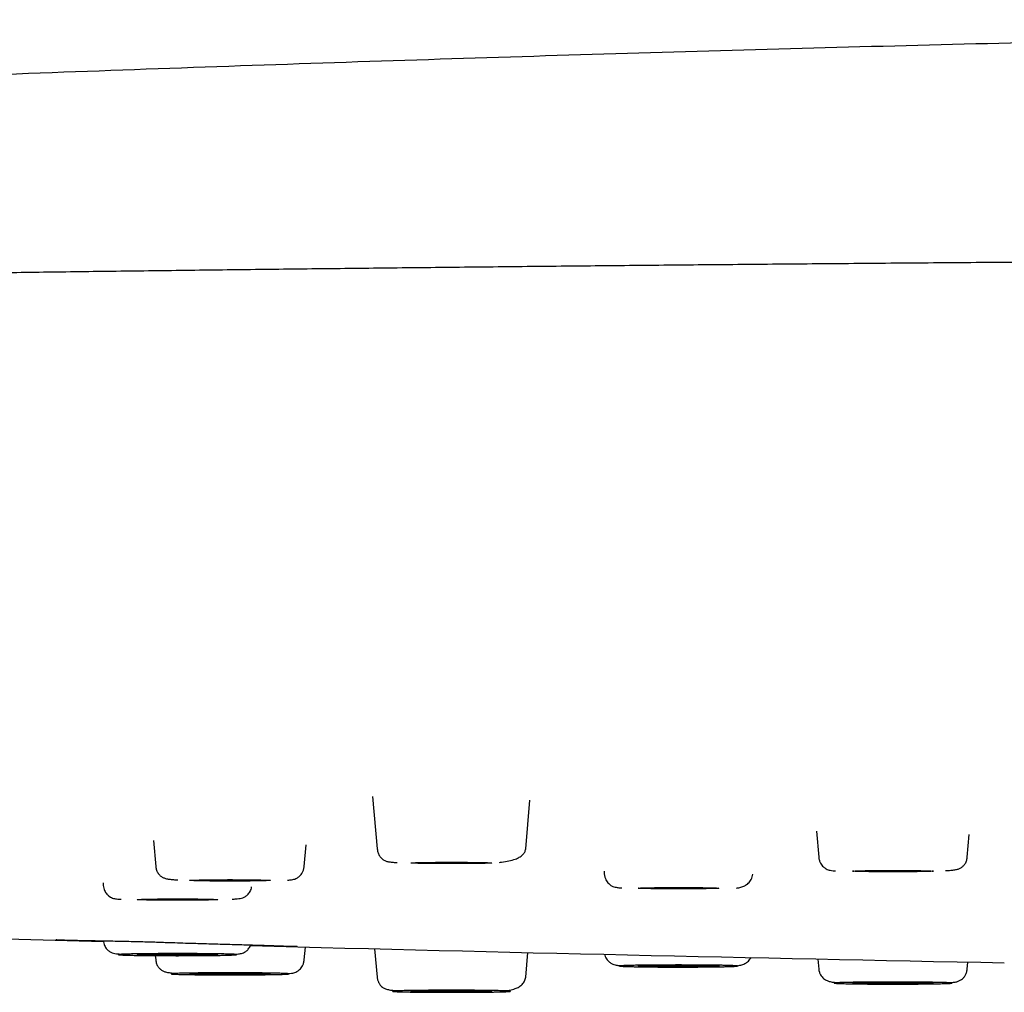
# Model space of a CAD drawing. Header units: millimetres. Extents: x 8 to 1918, y 12 to 2737.
# Tile 104 of 117: x 898 to 924, y 2654 to 2680. Entities that reach past the tile are written whole.
import ezdxf

# ---------------------------------------------------------------- set-up
doc = ezdxf.new("R2010")
doc.units = ezdxf.units.MM

msp = doc.modelspace()

# ---------------------------------------------------------------- linework, layer by layer
at = {"color": 7, "linetype": 'Continuous', "lineweight": 30}
for p, q in [((907.476, 2659.585), (907.595, 2658.217)), ((911.459, 2658.217), (911.57, 2659.484)), ((919.022, 2658.675), (919.081, 2658.004)), ((922.945, 2658.004), (922.996, 2658.595)), ((901.777, 2658.434), (901.836, 2657.764)), ((905.7, 2657.764), (905.749, 2658.327)), ((913.496, 2657.638), (913.503, 2657.561)), ((900.466, 2657.334), (900.472, 2657.264)), ((901.826, 2655.443), (901.836, 2655.333)), ((905.7, 2655.333), (905.729, 2655.666)), ((907.53, 2655.62), (907.595, 2654.88)), ((911.459, 2654.88), (911.515, 2655.522)), ((919.058, 2655.354), (919.081, 2655.093)), ((922.945, 2655.093), (922.961, 2655.276))]:
    msp.add_line(p, q, dxfattribs=at)
at = {"color": 7, "linetype": 'Continuous', "lineweight": 30, "flags": 128}
for points in [[(908.477, 2657.852), (908.484, 2657.855), (908.506, 2657.857), (908.541, 2657.859), (908.589, 2657.861), (908.65, 2657.863), (908.723, 2657.864), (908.807, 2657.866), (908.9, 2657.867), (909.002, 2657.868), (909.111, 2657.869), (909.226, 2657.87), (909.345, 2657.871), (909.466, 2657.871), (909.588, 2657.871), (909.71, 2657.871), (909.828, 2657.87), (909.943, 2657.869), (910.052, 2657.868), (910.154, 2657.867), (910.248, 2657.866), (910.332, 2657.864), (910.404, 2657.863), (910.466, 2657.861), (910.514, 2657.859), (910.549, 2657.857), (910.57, 2657.855), (910.577, 2657.852), (910.57, 2657.85), (910.549, 2657.848), (910.514, 2657.846), (910.466, 2657.844), (910.404, 2657.842), (910.332, 2657.841), (910.248, 2657.839), (910.154, 2657.838), (910.052, 2657.837), (909.943, 2657.836), (909.828, 2657.835), (909.71, 2657.834), (909.588, 2657.834), (909.466, 2657.834), (909.345, 2657.834), (909.226, 2657.835), (909.111, 2657.836), (909.002, 2657.837), (908.9, 2657.838), (908.807, 2657.839), (908.723, 2657.841), (908.65, 2657.842), (908.589, 2657.844), (908.541, 2657.846), (908.506, 2657.848), (908.484, 2657.85), (908.477, 2657.852)], [(919.963, 2657.639), (919.97, 2657.641), (919.991, 2657.643), (920.026, 2657.646), (920.074, 2657.647), (920.135, 2657.649), (920.208, 2657.651), (920.292, 2657.653), (920.386, 2657.654), (920.488, 2657.655), (920.597, 2657.656), (920.711, 2657.657), (920.83, 2657.657), (920.952, 2657.658), (921.074, 2657.658), (921.195, 2657.657), (921.314, 2657.657), (921.429, 2657.656), (921.538, 2657.655), (921.64, 2657.654), (921.733, 2657.653), (921.817, 2657.651), (921.89, 2657.649), (921.951, 2657.647), (921.999, 2657.646), (922.034, 2657.643), (922.056, 2657.641), (922.063, 2657.639), (922.056, 2657.637), (922.034, 2657.635), (921.999, 2657.633), (921.951, 2657.631), (921.89, 2657.629), (921.817, 2657.627), (921.733, 2657.626), (921.64, 2657.625), (921.538, 2657.623), (921.429, 2657.622), (921.314, 2657.622), (921.195, 2657.621), (921.074, 2657.621), (920.952, 2657.621), (920.83, 2657.621), (920.711, 2657.622), (920.597, 2657.622), (920.488, 2657.623), (920.386, 2657.625), (920.292, 2657.626), (920.208, 2657.627), (920.135, 2657.629), (920.074, 2657.631), (920.026, 2657.633), (919.991, 2657.635), (919.97, 2657.637), (919.963, 2657.639)], [(902.718, 2657.399), (902.725, 2657.401), (902.746, 2657.403), (902.781, 2657.406), (902.829, 2657.407), (902.891, 2657.409), (902.963, 2657.411), (903.047, 2657.413), (903.141, 2657.414), (903.243, 2657.415), (903.352, 2657.416), (903.467, 2657.417), (903.585, 2657.417), (903.707, 2657.418), (903.829, 2657.418), (903.95, 2657.417), (904.069, 2657.417), (904.184, 2657.416), (904.293, 2657.415), (904.395, 2657.414), (904.488, 2657.413), (904.572, 2657.411), (904.645, 2657.409), (904.706, 2657.407), (904.754, 2657.406), (904.789, 2657.403), (904.811, 2657.401), (904.818, 2657.399), (904.811, 2657.397), (904.789, 2657.395), (904.754, 2657.393), (904.706, 2657.391), (904.645, 2657.389), (904.572, 2657.387), (904.488, 2657.386), (904.395, 2657.385), (904.293, 2657.383), (904.184, 2657.382), (904.069, 2657.382), (903.95, 2657.381), (903.829, 2657.381), (903.707, 2657.381), (903.585, 2657.381), (903.467, 2657.382), (903.352, 2657.382), (903.243, 2657.383), (903.141, 2657.385), (903.047, 2657.386), (902.963, 2657.387), (902.891, 2657.389), (902.829, 2657.391), (902.781, 2657.393), (902.746, 2657.395), (902.725, 2657.397), (902.718, 2657.399)], [(914.385, 2657.196), (914.392, 2657.198), (914.413, 2657.2), (914.448, 2657.202), (914.497, 2657.204), (914.558, 2657.206), (914.631, 2657.207), (914.714, 2657.209), (914.808, 2657.21), (914.91, 2657.211), (915.019, 2657.212), (915.134, 2657.213), (915.253, 2657.214), (915.374, 2657.214), (915.496, 2657.214), (915.617, 2657.214), (915.736, 2657.213), (915.851, 2657.212), (915.96, 2657.211), (916.062, 2657.21), (916.156, 2657.209), (916.239, 2657.207), (916.312, 2657.206), (916.373, 2657.204), (916.422, 2657.202), (916.457, 2657.2), (916.478, 2657.198), (916.485, 2657.196), (916.478, 2657.193), (916.457, 2657.191), (916.422, 2657.189), (916.373, 2657.187), (916.312, 2657.186), (916.239, 2657.184), (916.156, 2657.182), (916.062, 2657.181), (915.96, 2657.18), (915.851, 2657.179), (915.736, 2657.178), (915.617, 2657.178), (915.496, 2657.177), (915.374, 2657.177), (915.253, 2657.178), (915.134, 2657.178), (915.019, 2657.179), (914.91, 2657.18), (914.808, 2657.181), (914.714, 2657.182), (914.631, 2657.184), (914.558, 2657.186), (914.497, 2657.187), (914.448, 2657.189), (914.413, 2657.191), (914.392, 2657.193), (914.385, 2657.196)], [(901.354, 2656.899), (901.361, 2656.901), (901.382, 2656.903), (901.417, 2656.905), (901.465, 2656.907), (901.526, 2656.909), (901.599, 2656.911), (901.683, 2656.913), (901.777, 2656.914), (901.879, 2656.915), (901.988, 2656.916), (902.103, 2656.917), (902.221, 2656.917), (902.343, 2656.918), (902.465, 2656.918), (902.586, 2656.917), (902.705, 2656.917), (902.82, 2656.916), (902.929, 2656.915), (903.031, 2656.914), (903.124, 2656.913), (903.208, 2656.911), (903.281, 2656.909), (903.342, 2656.907), (903.39, 2656.905), (903.425, 2656.903), (903.447, 2656.901), (903.454, 2656.899), (903.447, 2656.897), (903.425, 2656.895), (903.39, 2656.893), (903.342, 2656.891), (903.281, 2656.889), (903.208, 2656.887), (903.124, 2656.886), (903.031, 2656.885), (902.929, 2656.883), (902.82, 2656.882), (902.705, 2656.882), (902.586, 2656.881), (902.465, 2656.881), (902.343, 2656.881), (902.221, 2656.881), (902.103, 2656.882), (901.988, 2656.882), (901.879, 2656.883), (901.777, 2656.885), (901.683, 2656.886), (901.599, 2656.887), (901.526, 2656.889), (901.465, 2656.891), (901.417, 2656.893), (901.382, 2656.895), (901.361, 2656.897), (901.354, 2656.899)], [(896.031, 2655.936), (897.014, 2655.907), (900.475, 2655.808)], [(901.354, 2655.468), (901.361, 2655.47), (901.382, 2655.472), (901.417, 2655.474), (901.465, 2655.476), (901.526, 2655.478), (901.599, 2655.48), (901.683, 2655.481), (901.777, 2655.483), (901.879, 2655.484), (901.988, 2655.485), (902.103, 2655.486), (902.221, 2655.486), (902.343, 2655.486), (902.465, 2655.486), (902.586, 2655.486), (902.705, 2655.486), (902.82, 2655.485), (902.929, 2655.484), (903.031, 2655.483), (903.124, 2655.481), (903.208, 2655.48), (903.281, 2655.478), (903.342, 2655.476), (903.39, 2655.474), (903.425, 2655.472), (903.447, 2655.47), (903.454, 2655.468), (903.447, 2655.466), (903.425, 2655.464), (903.39, 2655.462), (903.342, 2655.46), (903.281, 2655.458), (903.208, 2655.456), (903.124, 2655.455), (903.031, 2655.453), (902.929, 2655.452), (902.82, 2655.451), (902.705, 2655.451), (902.586, 2655.45), (902.465, 2655.45), (902.343, 2655.45), (902.221, 2655.45), (902.103, 2655.451), (901.988, 2655.451), (901.879, 2655.452), (901.777, 2655.453), (901.683, 2655.455), (901.599, 2655.456), (901.526, 2655.458), (901.465, 2655.46), (901.417, 2655.462), (901.382, 2655.464), (901.361, 2655.466), (901.354, 2655.468)], [(914.385, 2655.172), (914.392, 2655.174), (914.413, 2655.176), (914.448, 2655.178), (914.497, 2655.18), (914.558, 2655.182), (914.631, 2655.184), (914.714, 2655.185), (914.808, 2655.186), (914.91, 2655.188), (915.019, 2655.189), (915.134, 2655.189), (915.253, 2655.19), (915.374, 2655.19), (915.496, 2655.19), (915.617, 2655.19), (915.736, 2655.189), (915.851, 2655.189), (915.96, 2655.188), (916.062, 2655.186), (916.156, 2655.185), (916.239, 2655.184), (916.312, 2655.182), (916.373, 2655.18), (916.422, 2655.178), (916.457, 2655.176), (916.478, 2655.174), (916.485, 2655.172), (916.478, 2655.17), (916.457, 2655.168), (916.422, 2655.165), (916.373, 2655.164), (916.312, 2655.162), (916.239, 2655.16), (916.156, 2655.158), (916.062, 2655.157), (915.96, 2655.156), (915.851, 2655.155), (915.736, 2655.154), (915.617, 2655.154), (915.496, 2655.153), (915.374, 2655.153), (915.253, 2655.154), (915.134, 2655.154), (915.019, 2655.155), (914.91, 2655.156), (914.808, 2655.157), (914.714, 2655.158), (914.631, 2655.16), (914.558, 2655.162), (914.497, 2655.164), (914.448, 2655.165), (914.413, 2655.168), (914.392, 2655.17), (914.385, 2655.172)], [(902.718, 2654.968), (902.725, 2654.97), (902.746, 2654.972), (902.781, 2654.974), (902.829, 2654.976), (902.891, 2654.978), (902.963, 2654.98), (903.047, 2654.981), (903.141, 2654.983), (903.243, 2654.984), (903.352, 2654.985), (903.467, 2654.986), (903.585, 2654.986), (903.707, 2654.986), (903.829, 2654.986), (903.95, 2654.986), (904.069, 2654.986), (904.184, 2654.985), (904.293, 2654.984), (904.395, 2654.983), (904.488, 2654.981), (904.572, 2654.98), (904.645, 2654.978), (904.706, 2654.976), (904.754, 2654.974), (904.789, 2654.972), (904.811, 2654.97), (904.818, 2654.968), (904.811, 2654.966), (904.789, 2654.964), (904.754, 2654.962), (904.706, 2654.96), (904.645, 2654.958), (904.572, 2654.956), (904.488, 2654.955), (904.395, 2654.953), (904.293, 2654.952), (904.184, 2654.951), (904.069, 2654.951), (903.95, 2654.95), (903.829, 2654.95), (903.707, 2654.95), (903.585, 2654.95), (903.467, 2654.951), (903.352, 2654.951), (903.243, 2654.952), (903.141, 2654.953), (903.047, 2654.955), (902.963, 2654.956), (902.891, 2654.958), (902.829, 2654.96), (902.781, 2654.962), (902.746, 2654.964), (902.725, 2654.966), (902.718, 2654.968)], [(919.963, 2654.728), (919.97, 2654.73), (919.991, 2654.732), (920.026, 2654.734), (920.074, 2654.736), (920.135, 2654.738), (920.208, 2654.74), (920.292, 2654.741), (920.386, 2654.743), (920.488, 2654.744), (920.597, 2654.745), (920.711, 2654.746), (920.83, 2654.746), (920.952, 2654.746), (921.074, 2654.746), (921.195, 2654.746), (921.314, 2654.746), (921.429, 2654.745), (921.538, 2654.744), (921.64, 2654.743), (921.733, 2654.741), (921.817, 2654.74), (921.89, 2654.738), (921.951, 2654.736), (921.999, 2654.734), (922.034, 2654.732), (922.056, 2654.73), (922.063, 2654.728), (922.056, 2654.726), (922.034, 2654.724), (921.999, 2654.722), (921.951, 2654.72), (921.89, 2654.718), (921.817, 2654.716), (921.733, 2654.715), (921.64, 2654.713), (921.538, 2654.712), (921.429, 2654.711), (921.314, 2654.711), (921.195, 2654.71), (921.074, 2654.71), (920.952, 2654.71), (920.83, 2654.71), (920.711, 2654.711), (920.597, 2654.711), (920.488, 2654.712), (920.386, 2654.713), (920.292, 2654.715), (920.208, 2654.716), (920.135, 2654.718), (920.074, 2654.72), (920.026, 2654.722), (919.991, 2654.724), (919.97, 2654.726), (919.963, 2654.728)], [(908.477, 2654.515), (908.484, 2654.517), (908.506, 2654.519), (908.541, 2654.521), (908.589, 2654.523), (908.65, 2654.525), (908.723, 2654.527), (908.807, 2654.528), (908.9, 2654.53), (909.002, 2654.531), (909.111, 2654.532), (909.226, 2654.532), (909.345, 2654.533), (909.466, 2654.533), (909.588, 2654.533), (909.71, 2654.533), (909.828, 2654.532), (909.943, 2654.532), (910.052, 2654.531), (910.154, 2654.53), (910.248, 2654.528), (910.332, 2654.527), (910.404, 2654.525), (910.466, 2654.523), (910.514, 2654.521), (910.549, 2654.519), (910.57, 2654.517), (910.577, 2654.515), (910.57, 2654.513), (910.549, 2654.511), (910.514, 2654.509), (910.466, 2654.507), (910.404, 2654.505), (910.332, 2654.503), (910.248, 2654.502), (910.154, 2654.5), (910.052, 2654.499), (909.943, 2654.498), (909.828, 2654.497), (909.71, 2654.497), (909.588, 2654.497), (909.466, 2654.497), (909.345, 2654.497), (909.226, 2654.497), (909.111, 2654.498), (909.002, 2654.499), (908.9, 2654.5), (908.807, 2654.502), (908.723, 2654.503), (908.65, 2654.505), (908.589, 2654.507), (908.541, 2654.509), (908.506, 2654.511), (908.484, 2654.513), (908.477, 2654.515)]]:
    msp.add_lwpolyline(points, dxfattribs=at)
at = {"color": 7, "linetype": 'Continuous', "lineweight": 30}
msp.add_arc((973.418, 5260.454), 2605.667, 268.480087, 268.911253, dxfattribs=at)
for points, knots in [([(973.418, 2679.785), (971.743, 2679.784), (969.373, 2679.782), (965.847, 2679.772), (962.78, 2679.758), (959.087, 2679.735), (955.162, 2679.703), (951.004, 2679.661), (946.671, 2679.608), (942.201, 2679.543), (937.622, 2679.467), (932.959, 2679.378), (928.231, 2679.277), (923.454, 2679.163), (918.638, 2679.037), (913.792, 2678.898), (908.923, 2678.747), (904.037, 2678.583), (899.136, 2678.407), (894.828, 2678.242), (892.154, 2678.133), (891.117, 2678.091)], [0, 0, 0, 0, 0.061047, 0.086337, 0.128505, 0.172834, 0.220891, 0.271568, 0.32435, 0.378785, 0.43451, 0.491237, 0.548736, 0.606831, 0.665386, 0.724297, 0.783486, 0.842893, 0.902473, 0.962191, 1, 1, 1, 1]), ([(1095.731, 2671.727), (1095.713, 2671.729), (1095.665, 2671.738), (1095.578, 2671.751), (1095.468, 2671.767), (1095.348, 2671.784), (1095.217, 2671.801), (1095.073, 2671.818), (1094.914, 2671.836), (1094.739, 2671.855), (1094.546, 2671.875), (1094.337, 2671.895), (1094.108, 2671.916), (1093.86, 2671.938), (1093.591, 2671.96), (1093.3, 2671.983), (1092.986, 2672.006), (1092.646, 2672.03), (1092.281, 2672.055), (1091.888, 2672.08), (1091.47, 2672.106), (1091.027, 2672.132), (1090.506, 2672.161), (1089.897, 2672.194), (1089.189, 2672.23), (1088.444, 2672.265), (1087.639, 2672.301), (1086.771, 2672.338), (1085.836, 2672.376), (1084.857, 2672.414), (1083.833, 2672.451), (1082.764, 2672.489), (1081.671, 2672.525), (1080.558, 2672.56), (1079.426, 2672.595), (1078.255, 2672.629), (1077.044, 2672.662), (1075.794, 2672.696), (1074.503, 2672.729), (1073.174, 2672.762), (1071.805, 2672.795), (1070.397, 2672.827), (1068.959, 2672.858), (1067.491, 2672.889), (1065.995, 2672.92), (1064.462, 2672.95), (1062.851, 2672.98), (1061.158, 2673.011), (1059.38, 2673.042), (1057.561, 2673.072), (1055.7, 2673.102), (1053.799, 2673.132), (1051.895, 2673.16), (1049.991, 2673.187), (1048.089, 2673.213), (1046.155, 2673.238), (1044.191, 2673.262), (1042.203, 2673.286), (1040.192, 2673.31), (1038.159, 2673.332), (1036.104, 2673.354), (1034.03, 2673.375), (1031.948, 2673.395), (1029.861, 2673.414), (1027.77, 2673.433), (1025.663, 2673.45), (1023.484, 2673.468), (1021.234, 2673.485), (1018.91, 2673.501), (1016.573, 2673.517), (1014.222, 2673.532), (1011.858, 2673.546), (1009.529, 2673.559), (1007.235, 2673.571), (1004.978, 2673.582), (1002.715, 2673.592), (1000.445, 2673.601), (998.169, 2673.61), (995.889, 2673.618), (993.605, 2673.625), (991.318, 2673.631), (989.029, 2673.636), (986.753, 2673.641), (984.49, 2673.645), (982.24, 2673.648), (979.992, 2673.651), (977.687, 2673.652), (975.324, 2673.654), (972.906, 2673.654), (970.493, 2673.653), (968.085, 2673.652), (965.685, 2673.65), (963.338, 2673.647), (961.044, 2673.643), (958.805, 2673.639), (956.575, 2673.634), (954.354, 2673.628), (952.145, 2673.621), (949.946, 2673.614), (947.758, 2673.606), (945.576, 2673.598), (943.399, 2673.589), (941.239, 2673.579), (939.097, 2673.568), (936.973, 2673.557), (934.856, 2673.545), (932.689, 2673.533), (930.475, 2673.519), (928.215, 2673.503), (925.966, 2673.487), (923.729, 2673.471), (921.506, 2673.453), (919.339, 2673.435), (917.229, 2673.417), (915.175, 2673.398), (913.136, 2673.378), (911.114, 2673.358), (909.109, 2673.337), (907.123, 2673.315), (905.155, 2673.293), (903.207, 2673.269), (901.28, 2673.246), (899.387, 2673.221), (897.527, 2673.196), (895.7, 2673.171), (893.898, 2673.144), (892.141, 2673.118), (890.43, 2673.091), (888.765, 2673.064), (887.124, 2673.036), (885.51, 2673.008), (883.922, 2672.979), (882.391, 2672.95), (880.917, 2672.921), (879.497, 2672.893), (878.104, 2672.863), (876.738, 2672.833), (875.373, 2672.803), (874.01, 2672.771), (872.655, 2672.737), (871.332, 2672.704), (870.044, 2672.669), (868.793, 2672.635), (867.608, 2672.601), (866.488, 2672.567), (865.433, 2672.534), (864.418, 2672.5), (863.444, 2672.467), (862.504, 2672.434), (861.599, 2672.4), (860.73, 2672.366), (859.9, 2672.332), (859.11, 2672.299), (858.359, 2672.265), (857.647, 2672.231), (856.95, 2672.196), (856.272, 2672.16), (855.617, 2672.123), (855.005, 2672.086), (854.436, 2672.05), (853.909, 2672.013), (853.422, 2671.977), (852.976, 2671.94), (852.568, 2671.904), (852.199, 2671.868), (851.877, 2671.833), (851.694, 2671.81), (851.608, 2671.8)], [0, 0, 0, 0, 0.00132, 0.003727, 0.006247, 0.008833, 0.011528, 0.014333, 0.017247, 0.020334, 0.023535, 0.026851, 0.03028, 0.033823, 0.03748, 0.041252, 0.045138, 0.049137, 0.053251, 0.057479, 0.061816, 0.066186, 0.070566, 0.076604, 0.082662, 0.088738, 0.094832, 0.101435, 0.10806, 0.114706, 0.121374, 0.128064, 0.134777, 0.141125, 0.147493, 0.153881, 0.160288, 0.166714, 0.17316, 0.179625, 0.18611, 0.192614, 0.199138, 0.205564, 0.212008, 0.218472, 0.224954, 0.231976, 0.239019, 0.246084, 0.253171, 0.26028, 0.267411, 0.274154, 0.280917, 0.287699, 0.294482, 0.301252, 0.308011, 0.314758, 0.321492, 0.328214, 0.334924, 0.341503, 0.34807, 0.354625, 0.361168, 0.368222, 0.375261, 0.382287, 0.389299, 0.396298, 0.403283, 0.409856, 0.416418, 0.422967, 0.429504, 0.436029, 0.442542, 0.449043, 0.455531, 0.462008, 0.468472, 0.47481, 0.481135, 0.487449, 0.493751, 0.500544, 0.507323, 0.514088, 0.52084, 0.527578, 0.534302, 0.54063, 0.546946, 0.553249, 0.55954, 0.56582, 0.572087, 0.578342, 0.584604, 0.590883, 0.597179, 0.603379, 0.609595, 0.615828, 0.622078, 0.628845, 0.635631, 0.642437, 0.649262, 0.656106, 0.662969, 0.669458, 0.675963, 0.682486, 0.689026, 0.695583, 0.702157, 0.708748, 0.715356, 0.721982, 0.728624, 0.735164, 0.741721, 0.748294, 0.754884, 0.761254, 0.767638, 0.774038, 0.780454, 0.786884, 0.79333, 0.799422, 0.805527, 0.811646, 0.817779, 0.823925, 0.830458, 0.837007, 0.843571, 0.850151, 0.856744, 0.863306, 0.869446, 0.875543, 0.881594, 0.8876, 0.893562, 0.899587, 0.905564, 0.911496, 0.917381, 0.92322, 0.929012, 0.934758, 0.941025, 0.947236, 0.953391, 0.95949, 0.965533, 0.97152, 0.977451, 0.983326, 0.989145, 0.994907, 1, 1, 1, 1]), ([(907.595, 2658.217), (907.602, 2658.181), (907.614, 2658.11), (907.662, 2658.025), (907.717, 2657.964), (907.783, 2657.918), (907.856, 2657.89), (907.933, 2657.878), (908.019, 2657.869), (908.089, 2657.865), (908.116, 2657.863)], [0, 0, 0, 0, 0.094506, 0.184895, 0.277171, 0.376349, 0.525761, 0.700713, 0.887183, 1, 1, 1, 1]), ([(910.776, 2657.868), (910.795, 2657.87), (910.884, 2657.878), (911.025, 2657.903), (911.18, 2657.945), (911.297, 2657.999), (911.381, 2658.059), (911.441, 2658.131), (911.453, 2658.189), (911.459, 2658.217)], [0, 0, 0, 0, 0.048067, 0.232561, 0.420009, 0.562808, 0.707348, 0.853279, 1, 1, 1, 1]), ([(919.081, 2658.004), (919.085, 2657.976), (919.093, 2657.922), (919.124, 2657.851), (919.161, 2657.795), (919.211, 2657.739), (919.276, 2657.694), (919.335, 2657.67), (919.381, 2657.661), (919.445, 2657.651), (919.496, 2657.647), (919.517, 2657.645)], [0, 0, 0, 0, 0.086729, 0.1655, 0.2371, 0.302509, 0.419583, 0.531067, 0.693286, 0.872939, 1, 1, 1, 1]), ([(922.375, 2657.652), (922.412, 2657.654), (922.495, 2657.659), (922.593, 2657.668), (922.684, 2657.686), (922.759, 2657.713), (922.823, 2657.755), (922.879, 2657.814), (922.918, 2657.885), (922.938, 2657.951), (922.942, 2657.986), (922.945, 2658.004)], [0, 0, 0, 0, 0.141727, 0.318208, 0.47367, 0.608707, 0.725024, 0.825216, 0.914024, 0.956791, 1, 1, 1, 1]), ([(901.836, 2657.764), (901.838, 2657.746), (901.843, 2657.711), (901.863, 2657.645), (901.901, 2657.574), (901.957, 2657.515), (902.022, 2657.473), (902.097, 2657.446), (902.188, 2657.428), (902.285, 2657.419), (902.369, 2657.414), (902.407, 2657.411)], [0, 0, 0, 0, 0.043155, 0.085867, 0.174564, 0.27463, 0.390801, 0.525668, 0.680934, 0.857193, 1, 1, 1, 1]), ([(905.263, 2657.405), (905.284, 2657.407), (905.335, 2657.411), (905.4, 2657.421), (905.445, 2657.43), (905.505, 2657.454), (905.569, 2657.499), (905.62, 2657.555), (905.657, 2657.611), (905.687, 2657.682), (905.695, 2657.736), (905.7, 2657.764)], [0, 0, 0, 0, 0.127079, 0.306729, 0.468944, 0.580426, 0.697498, 0.762905, 0.834504, 0.913273, 1, 1, 1, 1]), ([(913.503, 2657.561), (913.507, 2657.533), (913.515, 2657.481), (913.544, 2657.413), (913.579, 2657.357), (913.629, 2657.301), (913.694, 2657.254), (913.76, 2657.227), (913.813, 2657.219), (913.884, 2657.208), (913.938, 2657.204), (913.956, 2657.203)], [0, 0, 0, 0, 0.080029, 0.153606, 0.221757, 0.285676, 0.406059, 0.528176, 0.708391, 0.901182, 1, 1, 1, 1]), ([(916.943, 2657.2), (916.981, 2657.206), (917.05, 2657.216), (917.157, 2657.256), (917.254, 2657.319), (917.32, 2657.403), (917.356, 2657.487), (917.363, 2657.536), (917.367, 2657.561)], [0, 0, 0, 0, 0.220449, 0.405131, 0.594896, 0.792415, 0.89492, 1, 1, 1, 1]), ([(900.472, 2657.264), (900.475, 2657.241), (900.481, 2657.196), (900.51, 2657.118), (900.561, 2657.04), (900.629, 2656.98), (900.692, 2656.946), (900.741, 2656.93), (900.788, 2656.923), (900.853, 2656.914), (900.901, 2656.909), (900.934, 2656.907), (900.936, 2656.907)], [0, 0, 0, 0, 0.066274, 0.128325, 0.242449, 0.349888, 0.458348, 0.575601, 0.704746, 0.842151, 0.98775, 1, 1, 1, 1]), ([(903.828, 2656.909), (903.836, 2656.91), (903.884, 2656.913), (903.955, 2656.92), (904.033, 2656.928), (904.1, 2656.944), (904.17, 2656.976), (904.231, 2657.027), (904.275, 2657.083), (904.303, 2657.135), (904.323, 2657.184), (904.328, 2657.217), (904.329, 2657.228)], [0, 0, 0, 0, 0.036198, 0.210133, 0.381033, 0.536109, 0.671024, 0.792457, 0.851, 0.909695, 0.969958, 1, 1, 1, 1]), ([(899.237, 2655.862), (899.237, 2655.862), (899.234, 2655.86), (899.247, 2655.859), (899.271, 2655.856), (899.311, 2655.854), (899.369, 2655.852), (899.455, 2655.849), (899.574, 2655.846), (899.719, 2655.842), (899.891, 2655.838), (900.089, 2655.834), (900.311, 2655.831), (900.544, 2655.827), (900.776, 2655.822), (901.015, 2655.818), (901.255, 2655.812), (901.492, 2655.807), (901.707, 2655.801), (901.901, 2655.794), (902.105, 2655.787), (902.341, 2655.779), (902.588, 2655.771), (902.825, 2655.764), (903.046, 2655.758), (903.279, 2655.751), (903.521, 2655.744), (903.769, 2655.737), (904.014, 2655.73), (904.247, 2655.723), (904.461, 2655.717), (904.685, 2655.71), (904.909, 2655.702), (905.099, 2655.696), (905.237, 2655.69), (905.345, 2655.686), (905.422, 2655.684), (905.474, 2655.685), (905.5, 2655.688), (905.51, 2655.691), (905.51, 2655.694), (905.51, 2655.695)], [0, 0, 0, 0, 0.000523, 0.0182, 0.037453, 0.057356, 0.077835, 0.10599, 0.135118, 0.165207, 0.196231, 0.228157, 0.260946, 0.292937, 0.322693, 0.350284, 0.38062, 0.407954, 0.432292, 0.453634, 0.473086, 0.500397, 0.531521, 0.554378, 0.578905, 0.605096, 0.632968, 0.662542, 0.693663, 0.7243, 0.753866, 0.782366, 0.823125, 0.861549, 0.885897, 0.909303, 0.934807, 0.956075, 0.979131, 0.995472, 1, 1, 1, 1]), ([(900.472, 2655.833), (900.475, 2655.81), (900.481, 2655.765), (900.504, 2655.704), (900.532, 2655.652), (900.576, 2655.596), (900.637, 2655.545), (900.708, 2655.512), (900.775, 2655.497), (900.852, 2655.488), (900.923, 2655.481), (900.971, 2655.479), (900.979, 2655.478)], [0, 0, 0, 0, 0.06123, 0.119556, 0.176364, 0.233026, 0.350556, 0.481135, 0.631227, 0.796635, 0.964979, 1, 1, 1, 1]), ([(903.871, 2655.476), (903.874, 2655.476), (903.906, 2655.478), (903.955, 2655.483), (904.02, 2655.491), (904.066, 2655.499), (904.116, 2655.515), (904.178, 2655.548), (904.246, 2655.609), (904.292, 2655.673), (904.306, 2655.716), (904.308, 2655.721)], [0, 0, 0, 0, 0.013933, 0.177735, 0.33232, 0.477611, 0.609524, 0.731543, 0.852415, 0.980808, 1, 1, 1, 1]), ([(903.732, 2655.482), (903.755, 2655.481), (903.801, 2655.479), (903.854, 2655.477), (903.895, 2655.475), (903.924, 2655.472), (903.939, 2655.469), (903.938, 2655.467), (903.921, 2655.464), (903.887, 2655.461), (903.839, 2655.459), (903.783, 2655.456), (903.725, 2655.455), (903.669, 2655.453), (903.589, 2655.451), (903.48, 2655.449), (903.334, 2655.447), (903.186, 2655.445), (903.043, 2655.444), (902.909, 2655.443), (902.77, 2655.442), (902.624, 2655.442), (902.472, 2655.441), (902.316, 2655.441), (902.16, 2655.442), (902.006, 2655.442), (901.857, 2655.443), (901.729, 2655.444), (901.623, 2655.445), (901.535, 2655.446), (901.427, 2655.447), (901.305, 2655.449), (901.179, 2655.452), (901.081, 2655.454), (901.007, 2655.457), (900.953, 2655.459), (900.912, 2655.462), (900.884, 2655.464), (900.869, 2655.467), (900.87, 2655.47), (900.887, 2655.472), (900.92, 2655.475), (900.968, 2655.478), (901.024, 2655.48), (901.082, 2655.482), (901.139, 2655.483), (901.218, 2655.485), (901.328, 2655.487), (901.474, 2655.49), (901.622, 2655.491), (901.764, 2655.493), (901.898, 2655.493), (902.037, 2655.494), (902.183, 2655.495), (902.335, 2655.495), (902.492, 2655.495), (902.648, 2655.495), (902.801, 2655.494), (902.951, 2655.493), (903.078, 2655.492), (903.184, 2655.491), (903.273, 2655.49), (903.406, 2655.488), (903.574, 2655.486), (903.679, 2655.483), (903.732, 2655.482)], [0, 0, 0, 0, 0.015057, 0.029987, 0.044923, 0.060001, 0.076318, 0.092478, 0.108651, 0.12501, 0.141328, 0.157488, 0.16826, 0.17909, 0.190028, 0.210052, 0.229939, 0.250012, 0.265059, 0.279985, 0.294925, 0.310013, 0.326331, 0.34249, 0.358664, 0.375023, 0.39134, 0.4075, 0.418273, 0.429103, 0.44004, 0.460064, 0.479952, 0.500024, 0.515071, 0.529997, 0.544937, 0.560025, 0.576343, 0.592503, 0.608676, 0.625035, 0.641353, 0.657512, 0.668285, 0.679115, 0.690053, 0.710076, 0.729964, 0.750037, 0.765084, 0.78001, 0.79495, 0.810038, 0.826356, 0.842515, 0.858688, 0.875048, 0.891365, 0.907525, 0.918298, 0.929128, 0.940065, 0.970019, 1, 1, 1, 1]), ([(913.514, 2655.482), (913.515, 2655.473), (913.521, 2655.44), (913.544, 2655.389), (913.579, 2655.333), (913.629, 2655.277), (913.694, 2655.23), (913.76, 2655.203), (913.813, 2655.195), (913.884, 2655.184), (913.938, 2655.18), (913.956, 2655.179)], [0, 0, 0, 0, 0.026545, 0.104399, 0.176513, 0.244148, 0.371529, 0.500746, 0.691438, 0.895437, 1, 1, 1, 1]), ([(901.836, 2655.333), (901.838, 2655.315), (901.843, 2655.28), (901.863, 2655.214), (901.901, 2655.143), (901.957, 2655.084), (902.022, 2655.042), (902.097, 2655.015), (902.188, 2654.997), (902.285, 2654.988), (902.369, 2654.983), (902.407, 2654.98)], [0, 0, 0, 0, 0.043155, 0.085867, 0.174564, 0.27463, 0.390801, 0.525668, 0.680934, 0.857193, 1, 1, 1, 1]), ([(905.263, 2654.974), (905.284, 2654.976), (905.335, 2654.98), (905.4, 2654.99), (905.445, 2654.999), (905.505, 2655.023), (905.569, 2655.068), (905.62, 2655.124), (905.657, 2655.18), (905.687, 2655.251), (905.695, 2655.305), (905.7, 2655.333)], [0, 0, 0, 0, 0.127079, 0.306729, 0.468944, 0.580426, 0.697498, 0.762905, 0.834504, 0.913273, 1, 1, 1, 1]), ([(916.519, 2655.191), (916.553, 2655.19), (916.619, 2655.189), (916.705, 2655.187), (916.781, 2655.185), (916.846, 2655.182), (916.9, 2655.18), (916.94, 2655.177), (916.963, 2655.174), (916.971, 2655.172), (916.963, 2655.169), (916.942, 2655.167), (916.914, 2655.165), (916.882, 2655.163), (916.833, 2655.161), (916.759, 2655.158), (916.65, 2655.155), (916.533, 2655.153), (916.414, 2655.151), (916.299, 2655.15), (916.175, 2655.148), (916.041, 2655.147), (915.898, 2655.146), (915.747, 2655.145), (915.592, 2655.145), (915.435, 2655.145), (915.278, 2655.145), (915.141, 2655.145), (915.023, 2655.146), (914.923, 2655.146), (914.798, 2655.147), (914.652, 2655.149), (914.493, 2655.151), (914.36, 2655.153), (914.252, 2655.155), (914.165, 2655.157), (914.089, 2655.159), (914.024, 2655.161), (913.97, 2655.164), (913.93, 2655.166), (913.907, 2655.169), (913.899, 2655.172), (913.907, 2655.174), (913.928, 2655.177), (913.956, 2655.179), (913.988, 2655.181), (914.037, 2655.183), (914.111, 2655.185), (914.22, 2655.188), (914.337, 2655.191), (914.456, 2655.192), (914.571, 2655.194), (914.695, 2655.195), (914.829, 2655.196), (914.972, 2655.197), (915.123, 2655.198), (915.278, 2655.198), (915.435, 2655.199), (915.592, 2655.198), (915.729, 2655.198), (915.847, 2655.198), (915.947, 2655.197), (916.101, 2655.196), (916.304, 2655.194), (916.448, 2655.192), (916.519, 2655.191)], [0, 0, 0, 0, 0.015057, 0.029987, 0.044923, 0.060001, 0.076318, 0.092478, 0.108651, 0.12501, 0.141328, 0.157488, 0.16826, 0.17909, 0.190028, 0.210052, 0.229939, 0.250012, 0.265059, 0.279985, 0.294925, 0.310013, 0.326331, 0.34249, 0.358664, 0.375023, 0.39134, 0.4075, 0.418273, 0.429103, 0.44004, 0.460064, 0.479952, 0.500024, 0.515071, 0.529997, 0.544937, 0.560025, 0.576343, 0.592503, 0.608676, 0.625035, 0.641353, 0.657512, 0.668285, 0.679115, 0.690053, 0.710076, 0.729964, 0.750037, 0.765084, 0.78001, 0.79495, 0.810038, 0.826356, 0.842515, 0.858688, 0.875048, 0.891365, 0.907525, 0.918298, 0.929128, 0.940065, 0.970019, 1, 1, 1, 1]), ([(916.943, 2655.176), (916.981, 2655.182), (917.051, 2655.192), (917.157, 2655.232), (917.255, 2655.294), (917.301, 2655.362), (917.325, 2655.397)], [0, 0, 0, 0, 0.2801763, 0.5148949, 0.7560746, 1, 1, 1, 1]), ([(904.724, 2654.989), (904.761, 2654.988), (904.835, 2654.987), (904.933, 2654.986), (905.022, 2654.984), (905.102, 2654.981), (905.172, 2654.979), (905.228, 2654.976), (905.269, 2654.974), (905.294, 2654.971), (905.304, 2654.968), (905.298, 2654.966), (905.283, 2654.964), (905.263, 2654.962), (905.228, 2654.96), (905.171, 2654.957), (905.081, 2654.954), (904.979, 2654.952), (904.873, 2654.95), (904.768, 2654.948), (904.654, 2654.946), (904.528, 2654.945), (904.392, 2654.944), (904.246, 2654.943), (904.095, 2654.942), (903.94, 2654.941), (903.783, 2654.941), (903.644, 2654.941), (903.524, 2654.942), (903.421, 2654.942), (903.292, 2654.943), (903.138, 2654.944), (902.967, 2654.945), (902.822, 2654.947), (902.701, 2654.949), (902.602, 2654.951), (902.513, 2654.953), (902.433, 2654.955), (902.364, 2654.957), (902.308, 2654.96), (902.267, 2654.962), (902.241, 2654.965), (902.231, 2654.968), (902.237, 2654.97), (902.252, 2654.972), (902.273, 2654.974), (902.308, 2654.976), (902.365, 2654.979), (902.455, 2654.982), (902.556, 2654.985), (902.662, 2654.987), (902.767, 2654.988), (902.881, 2654.99), (903.007, 2654.991), (903.143, 2654.993), (903.289, 2654.994), (903.441, 2654.994), (903.596, 2654.995), (903.752, 2654.995), (903.891, 2654.995), (904.012, 2654.995), (904.114, 2654.994), (904.275, 2654.993), (904.488, 2654.992), (904.645, 2654.99), (904.724, 2654.989)], [0, 0, 0, 0, 0.015057, 0.029987, 0.044923, 0.060001, 0.076318, 0.092478, 0.108651, 0.12501, 0.141328, 0.157488, 0.16826, 0.17909, 0.190028, 0.210052, 0.229939, 0.250012, 0.265059, 0.279985, 0.294925, 0.310013, 0.326331, 0.34249, 0.358664, 0.375023, 0.39134, 0.4075, 0.418273, 0.429103, 0.44004, 0.460064, 0.479952, 0.500024, 0.515071, 0.529997, 0.544937, 0.560025, 0.576343, 0.592503, 0.608676, 0.625035, 0.641353, 0.657512, 0.668285, 0.679115, 0.690053, 0.710076, 0.729964, 0.750037, 0.765084, 0.78001, 0.79495, 0.810038, 0.826356, 0.842515, 0.858688, 0.875048, 0.891365, 0.907525, 0.918298, 0.929128, 0.940065, 0.970019, 1, 1, 1, 1]), ([(919.081, 2655.093), (919.085, 2655.066), (919.093, 2655.013), (919.125, 2654.945), (919.164, 2654.89), (919.221, 2654.834), (919.296, 2654.788), (919.386, 2654.76), (919.47, 2654.749), (919.551, 2654.741), (919.589, 2654.738)], [0, 0, 0, 0, 0.0931811, 0.1816403, 0.2656129, 0.3454619, 0.4948431, 0.6361938, 0.8293525, 1, 1, 1, 1]), ([(922.454, 2654.737), (922.456, 2654.737), (922.501, 2654.74), (922.567, 2654.747), (922.648, 2654.757), (922.722, 2654.779), (922.788, 2654.813), (922.845, 2654.862), (922.891, 2654.922), (922.93, 2655), (922.94, 2655.062), (922.945, 2655.093)], [0, 0, 0, 0, 0.008694, 0.197195, 0.370179, 0.521497, 0.654079, 0.744211, 0.829362, 0.913179, 1, 1, 1, 1]), ([(907.595, 2654.88), (907.6, 2654.85), (907.609, 2654.791), (907.644, 2654.717), (907.687, 2654.66), (907.744, 2654.611), (907.818, 2654.574), (907.915, 2654.549), (908.027, 2654.537), (908.118, 2654.531), (908.172, 2654.528), (908.18, 2654.528)], [0, 0, 0, 0, 0.070005, 0.142076, 0.221638, 0.312183, 0.453255, 0.620039, 0.814472, 0.972167, 1, 1, 1, 1]), ([(910.927, 2654.526), (910.965, 2654.53), (911.058, 2654.542), (911.18, 2654.576), (911.291, 2654.628), (911.375, 2654.693), (911.438, 2654.776), (911.452, 2654.845), (911.459, 2654.88)], [0, 0, 0, 0, 0.141696, 0.350376, 0.509331, 0.670726, 0.834455, 1, 1, 1, 1]), ([(921.678, 2654.752), (921.721, 2654.752), (921.807, 2654.751), (921.926, 2654.75), (922.038, 2654.748), (922.144, 2654.746), (922.242, 2654.744), (922.33, 2654.742), (922.403, 2654.74), (922.462, 2654.737), (922.507, 2654.734), (922.532, 2654.732), (922.544, 2654.73), (922.547, 2654.728), (922.542, 2654.726), (922.521, 2654.723), (922.471, 2654.72), (922.404, 2654.717), (922.328, 2654.714), (922.247, 2654.712), (922.156, 2654.71), (922.051, 2654.708), (921.934, 2654.707), (921.804, 2654.705), (921.666, 2654.704), (921.52, 2654.703), (921.369, 2654.702), (921.233, 2654.702), (921.112, 2654.701), (921.007, 2654.701), (920.873, 2654.701), (920.711, 2654.702), (920.524, 2654.703), (920.361, 2654.704), (920.219, 2654.705), (920.099, 2654.707), (919.987, 2654.708), (919.881, 2654.71), (919.783, 2654.712), (919.696, 2654.714), (919.622, 2654.717), (919.563, 2654.719), (919.518, 2654.722), (919.493, 2654.724), (919.481, 2654.726), (919.478, 2654.728), (919.483, 2654.731), (919.505, 2654.733), (919.554, 2654.737), (919.621, 2654.739), (919.698, 2654.742), (919.778, 2654.744), (919.869, 2654.746), (919.974, 2654.748), (920.092, 2654.75), (920.221, 2654.751), (920.36, 2654.752), (920.505, 2654.753), (920.656, 2654.754), (920.793, 2654.755), (920.913, 2654.755), (921.018, 2654.755), (921.184, 2654.755), (921.411, 2654.754), (921.589, 2654.753), (921.678, 2654.752)], [0, 0, 0, 0, 0.015057, 0.029987, 0.044923, 0.060001, 0.076318, 0.092478, 0.108651, 0.12501, 0.141328, 0.157488, 0.16826, 0.17909, 0.190028, 0.210052, 0.229939, 0.250012, 0.265059, 0.279985, 0.294925, 0.310013, 0.326331, 0.34249, 0.358664, 0.375023, 0.39134, 0.4075, 0.418273, 0.429103, 0.44004, 0.460064, 0.479952, 0.500024, 0.515071, 0.529997, 0.544937, 0.560025, 0.576343, 0.592503, 0.608676, 0.625035, 0.641353, 0.657512, 0.668285, 0.679115, 0.690053, 0.710076, 0.729964, 0.750037, 0.765084, 0.78001, 0.79495, 0.810038, 0.826356, 0.842515, 0.858688, 0.875048, 0.891365, 0.907525, 0.918298, 0.929128, 0.940065, 0.970019, 1, 1, 1, 1]), ([(910.379, 2654.537), (910.419, 2654.537), (910.497, 2654.536), (910.605, 2654.534), (910.703, 2654.532), (910.793, 2654.53), (910.874, 2654.528), (910.942, 2654.525), (910.995, 2654.523), (911.034, 2654.52), (911.057, 2654.517), (911.063, 2654.515), (911.058, 2654.513), (911.046, 2654.511), (911.022, 2654.509), (910.978, 2654.506), (910.903, 2654.503), (910.814, 2654.5), (910.718, 2654.498), (910.622, 2654.496), (910.516, 2654.494), (910.397, 2654.493), (910.267, 2654.491), (910.127, 2654.49), (909.979, 2654.489), (909.827, 2654.489), (909.672, 2654.488), (909.533, 2654.488), (909.411, 2654.488), (909.308, 2654.488), (909.175, 2654.489), (909.018, 2654.49), (908.84, 2654.491), (908.687, 2654.492), (908.557, 2654.494), (908.45, 2654.496), (908.352, 2654.498), (908.262, 2654.5), (908.181, 2654.502), (908.112, 2654.504), (908.059, 2654.507), (908.021, 2654.51), (907.998, 2654.512), (907.992, 2654.515), (907.997, 2654.517), (908.008, 2654.519), (908.032, 2654.521), (908.076, 2654.524), (908.152, 2654.527), (908.241, 2654.53), (908.336, 2654.532), (908.432, 2654.534), (908.539, 2654.535), (908.657, 2654.537), (908.787, 2654.538), (908.928, 2654.54), (909.075, 2654.541), (909.227, 2654.541), (909.383, 2654.542), (909.522, 2654.542), (909.643, 2654.542), (909.747, 2654.541), (909.91, 2654.541), (910.13, 2654.54), (910.296, 2654.538), (910.379, 2654.537)], [0, 0, 0, 0, 0.015057, 0.029987, 0.044923, 0.060001, 0.076318, 0.092478, 0.108651, 0.12501, 0.141328, 0.157488, 0.16826, 0.17909, 0.190028, 0.210052, 0.229939, 0.250012, 0.265059, 0.279985, 0.294925, 0.310013, 0.326331, 0.34249, 0.358664, 0.375023, 0.39134, 0.4075, 0.418273, 0.429103, 0.44004, 0.460064, 0.479952, 0.500024, 0.515071, 0.529997, 0.544937, 0.560025, 0.576343, 0.592503, 0.608676, 0.625035, 0.641353, 0.657512, 0.668285, 0.679115, 0.690053, 0.710076, 0.729964, 0.750037, 0.765084, 0.78001, 0.79495, 0.810038, 0.826356, 0.842515, 0.858688, 0.875048, 0.891365, 0.907525, 0.918298, 0.929128, 0.940065, 0.970019, 1, 1, 1, 1])]:
    msp.add_open_spline(points, degree=3, knots=knots, dxfattribs=at)

doc.saveas('drawing.dxf')
